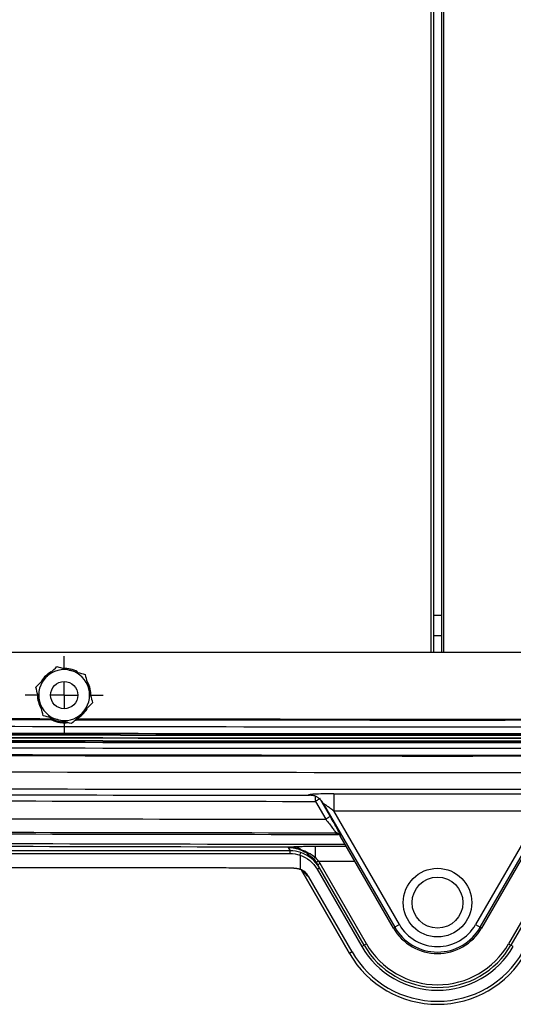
# Model space of a CAD drawing. Header units: inches. Extents: x 2 to 86, y 2 to 66.
# Tile 22 of 36: x 64 to 67.7, y 18.4 to 25.7. Entities that reach past the tile are written whole.
import ezdxf

# ---------------------------------------------------------------- set-up
doc = ezdxf.new("R2010")
doc.units = ezdxf.units.IN
doc.header["$LTSCALE"] = 8
doc.header["$MEASUREMENT"] = 0
doc.linetypes.add('CENTERX2', pattern=[0.8, 0.5, -0.1, 0.1, -0.1])
doc.layers.add('CENTER', color=40, linetype='CENTERX2')

# ---------------------------------------------------------------- blocks, each defined once
blk = doc.blocks.new('SW_CENTERMARKSYMBOL_3')
at = {"layer": 'CENTER', "color": 0}
for p, q in [((0, 0.2), (0, 0.2875)), ((0, 0), (0, 0.1)), ((-0.2, 0), (-0.2875, 0)), ((0, 0), (-0.1, 0)), ((0, 0), (0, -0.1)), ((0, 0), (0.1, 0)), ((0.2, 0), (0.2875, 0)), ((0, -0.2), (0, -0.2875))]:
    blk.add_line(p, q, dxfattribs=at)

msp = doc.modelspace()

# ---------------------------------------------------------------- linework, layer by layer
for p, q in [((67.0816, 21.0009), (67.0816, 31.5954)), ((67.1732, 21.0009), (67.1732, 31.5954)), ((67.097, 31.1899), (67.097, 21.0009)), ((67.1578, 31.1899), (67.1578, 21.0009)), ((67.1578, 21.274), (67.097, 21.274)), ((74.9397, 21.0009), (59.3151, 21.0009)), ((66.2279, 19.9061), (66.3036, 19.7749)), ((66.3382, 19.7949), (66.2705, 19.9122)), ((66.2857, 19.891), (66.8123, 18.979)), ((67.4425, 18.979), (67.9691, 19.891)), ((66.8469, 18.999), (66.3632, 19.8367)), ((67.8916, 19.8367), (67.4079, 18.999)), ((66.3765, 19.6753), (66.3761, 19.6723)), ((66.4107, 19.6523), (66.411, 19.6554)), ((66.8026, 18.9734), (66.4107, 19.6523)), ((67.8441, 19.6523), (67.4522, 18.9734)), ((66.4559, 19.574), (66.2268, 19.5741)), ((66.0267, 19.567), (66.0409, 19.5423)), ((66.1146, 19.5102), (66.1146, 19.4067)), ((66.2582, 19.4165), (66.245, 19.4393)), ((66.2511, 19.4671), (66.5177, 19.467)), ((66.6035, 18.8584), (66.2623, 19.4493)), ((67.9925, 19.4493), (67.6513, 18.8584)), ((66.1246, 19.4005), (66.479, 18.7866)), ((66.4791, 18.7866), (66.1246, 19.4005)), ((66.1409, 19.3845), (66.1322, 19.3959)), ((66.4985, 18.7978), (66.1787, 19.3517)), ((66.2408, 19.4065), (66.5688, 18.8384)), ((66.5861, 18.8484), (66.2582, 19.4165)), ((67.9966, 19.4165), (67.6687, 18.8484)), ((66.8469, 18.999), (66.8123, 18.979)), ((67.4079, 18.999), (67.4425, 18.979)), ((66.8026, 18.9734), (66.8123, 18.979)), ((67.4522, 18.9734), (67.4425, 18.979)), ((66.5688, 18.8384), (66.5861, 18.8484)), ((66.6035, 18.8584), (66.5861, 18.8484)), ((67.6513, 18.8584), (67.6687, 18.8484)), ((67.686, 18.8384), (67.6687, 18.8484)), ((66.479, 18.7866), (66.4791, 18.7866)), ((66.4985, 18.7978), (66.4791, 18.7866))]:
    msp.add_line(p, q)
at = {"flags": 128}
msp.add_lwpolyline([(66.1409, 19.3845), (66.1621, 19.3661), (66.1787, 19.3517)], dxfattribs=at)
for centre, radius in [((64.3774, 20.6884), 0.1), ((67.1274, 19.1609), 0.2525), ((67.1274, 19.1609), 0.1875)]:
    msp.add_circle(centre, radius)
for centre, radius, start, end in [((64.3774, 20.6884), 0.1875, 74.58604, 134.58604), ((64.3774, 20.6884), 0.1969, 60.55116, 92.09565), ((64.3774, 20.6884), 0.1875, 134.58604, 194.58604), ((64.3774, 20.6884), 0.1969, 119.50276, 148.23199), ((64.3774, 20.6884), 0.1875, 14.58604, 74.58604), ((64.3774, 20.6884), 0.1875, 314.58604, 14.58604), ((64.3774, 20.6884), 0.1969, 357.6722, 29.18798), ((64.3774, 20.6884), 0.1969, 179.1795, 210.27248), ((64.3774, 20.6884), 0.1875, 194.58604, 254.58604), ((64.3774, 20.6884), 0.1969, 297.39796, 328.80578), ((67.1274, 1409.2858), 1388.7809, 269.8287142, 269.8826169), ((67.1274, 1409.2858), 1388.7739, 269.8287142, 269.8824506), ((64.3774, 20.6884), 0.2, 240.25079, 271.80119), ((64.3774, 20.6884), 0.1969, 240.98, 269.09888), ((64.3774, 20.6884), 0.1875, 254.58604, 314.58604), ((67.1274, 1409.2858), 1388.7739, 269.8906108, 270.1093892), ((67.1274, 1409.2858), 1388.8307, 269.8287142, 270.1712858), ((67.1274, 1409.2858), 1388.7809, 269.8904444, 270.1095556), ((67.1274, 1409.2858), 1388.9152, 269.8287142, 270.1712857), ((67.1274, 1409.2858), 1388.8905, 269.8287142, 270.1712858), ((67.1274, 1409.2858), 1388.8932, 269.8287142, 270.1712858), ((67.1274, 1409.2858), 1388.9129, 269.8287142, 270.1712858), ((67.1274, 1409.2858), 1388.8806, 269.8287142, 270.1712858), ((67.1274, 1409.2858), 1388.9891, 269.8287142, 270.1712858), ((67.1274, 1409.2858), 1388.9349, 269.8287142, 270.1712858), ((67.1274, 1409.2858), 1388.9376, 269.8287142, 270.1712858), ((67.1274, 1409.2858), 1388.9474, 269.8287142, 270.1712858), ((67.1274, 1409.2858), 1389.0389, 269.8287142, 270.1712858), ((67.1274, 1409.2858), 1389.0458, 269.8287142, 270.1712858), ((67.1274, 1409.2858), 1389.1663, 269.8287142, 270.1712858), ((67.1274, 1409.2858), 1389.38, 269.6430462, 269.9629057), ((67.1274, 1409.2858), 1389.335, 269.6430462, 269.9610667), ((67.1274, 1409.2858), 1389.2911, 269.8287142, 270.1712858), ((67.1274, 1409.2858), 1389.3245, 269.9684877, 270.0315123), ((67.1274, 1409.2858), 1389.5111, 269.6430462, 269.9660322), ((67.1274, 1409.2858), 1389.4494, 269.9684877, 270.0315123), ((67.1274, 1409.2858), 1389.6229, 269.6430462, 269.9699214), ((67.1274, 1409.2858), 1389.6107, 269.6430462, 269.9690376), ((67.1371, 1007.5345), 987.9636, 269.4898578, 269.9388925), ((67.1371, 1007.5345), 987.9437, 269.4898578, 269.9599239), ((67.1274, 19.1609), 0.3239, 210, 330), ((67.1274, 19.1609), 0.375, 210, 330), ((67.1274, 19.1609), 0.3639, 210, 330), ((67.1274, 19.1609), 0.625, 210, 330), ((67.1274, 19.1609), 0.605, 210, 330), ((67.1274, 19.1609), 0.7486, 210, 330), ((67.1274, 19.1609), 0.7262, 210, 330), ((67.1274, 19.1609), 0.645, 210, 330)]:
    msp.add_arc(centre, radius, start, end)
for points, knots in [([(67.097, 21.1277), (67.1071, 21.1277), (67.1274, 21.1278), (67.1477, 21.1277), (67.1578, 21.1277)], [0, 0, 0, 0, 0.499954, 1, 1, 1, 1]), ([(64.2458, 20.822), (64.2582, 20.8342), (64.2703, 20.8462), (64.2955, 20.871), (64.3086, 20.8839), (64.3229, 20.898)], [0, 0, 0, 0, 0.5, 0.5, 1, 1, 1, 1]), ([(64.3229, 20.898), (64.3422, 20.8926), (64.3599, 20.8878), (64.394, 20.8784), (64.4105, 20.8738), (64.4272, 20.8692)], [0, 0, 0, 0, 0.5, 0.5, 1, 1, 1, 1]), ([(64.1687, 20.746), (64.183, 20.7601), (64.196, 20.7729), (64.2213, 20.7978), (64.2334, 20.8098), (64.2458, 20.822)], [0, 0, 0, 0, 0.5, 0.5, 1, 1, 1, 1]), ([(64.4272, 20.8692), (64.444, 20.8646), (64.4604, 20.86), (64.4946, 20.8506), (64.5122, 20.8458), (64.5316, 20.8404)], [0, 0, 0, 0, 0.5, 0.5, 1, 1, 1, 1]), ([(64.5316, 20.8404), (64.5367, 20.821), (64.5413, 20.8033), (64.5502, 20.769), (64.5545, 20.7525), (64.5589, 20.7357)], [0, 0, 0, 0, 0.5, 0.5, 1, 1, 1, 1]), ([(64.1959, 20.6412), (64.1916, 20.658), (64.1873, 20.6746), (64.1784, 20.7088), (64.1737, 20.7266), (64.1687, 20.746)], [0, 0, 0, 0, 0.5, 0.5, 1, 1, 1, 1]), ([(64.5589, 20.7357), (64.5632, 20.7188), (64.5675, 20.7023), (64.5765, 20.6681), (64.5811, 20.6503), (64.5861, 20.6309)], [0, 0, 0, 0, 0.5, 0.5, 1, 1, 1, 1]), ([(64.2232, 20.5365), (64.2182, 20.5559), (64.2135, 20.5736), (64.2046, 20.6079), (64.2003, 20.6244), (64.1959, 20.6412)], [0, 0, 0, 0, 0.5, 0.5, 1, 1, 1, 1]), ([(64.5861, 20.6309), (64.5718, 20.6168), (64.5588, 20.6039), (64.5336, 20.5791), (64.5214, 20.5671), (64.509, 20.5549)], [0, 0, 0, 0, 0.5, 0.5, 1, 1, 1, 1]), ([(64.3276, 20.5077), (64.3108, 20.5123), (64.2944, 20.5168), (64.2602, 20.5263), (64.2426, 20.5311), (64.2232, 20.5365)], [0, 0, 0, 0, 0.5, 0.5, 1, 1, 1, 1]), ([(64.509, 20.5549), (64.4966, 20.5427), (64.4845, 20.5307), (64.4593, 20.5059), (64.4462, 20.493), (64.4319, 20.4789)], [0, 0, 0, 0, 0.5, 0.5, 1, 1, 1, 1]), ([(64.4101, 20.4849), (64.4101, 20.4849), (64.399, 20.4821), (64.375, 20.4816), (64.3412, 20.4845), (64.3155, 20.4917), (64.2993, 20.4982), (64.2903, 20.5026), (64.2851, 20.5056), (64.2827, 20.5073), (64.2824, 20.5077), (64.2822, 20.5078)], [0, 0, 0, 0, 0.0001091, 0.2370826, 0.4739942, 0.6882301, 0.7778765, 0.8570029, 0.9318886, 0.9663088, 1, 1, 1, 1]), ([(64.4319, 20.4789), (64.4126, 20.4842), (64.3949, 20.4891), (64.3608, 20.4985), (64.3443, 20.5031), (64.3276, 20.5077)], [0, 0, 0, 0, 0.5, 0.5, 1, 1, 1, 1]), ([(64.4719, 20.5075), (64.4717, 20.5073), (64.4714, 20.5069), (64.469, 20.5053), (64.4636, 20.5023), (64.4563, 20.4986), (64.4509, 20.4965), (64.4491, 20.4958)], [0, 0, 0, 0, 0.124887, 0.25247, 0.529878, 0.844018, 1, 1, 1, 1]), ([(66.3633, 19.9615), (66.3371, 19.9615), (66.3109, 19.9613), (66.2622, 19.9603), (66.2396, 19.9596), (66.2031, 19.9577), (66.1895, 19.9564), (66.1792, 19.9545), (66.1775, 19.9538), (66.1779, 19.9524), (66.1798, 19.9518), (66.1833, 19.9511)], [0, 0, 0, 0, 0.25, 0.25, 0.5, 0.5, 0.75, 0.75, 0.875, 0.875, 1, 1, 1, 1]), ([(66.2255, 19.946), (66.2226, 19.9465), (66.2168, 19.9476), (66.2082, 19.949), (66.1998, 19.95), (66.1915, 19.9508), (66.186, 19.951), (66.1833, 19.9511)], [0, 0, 0, 0, 0.205088, 0.407606, 0.60758, 0.805035, 1, 1, 1, 1]), ([(66.2319, 19.9438), (66.2342, 19.9428), (66.2405, 19.9402), (66.2545, 19.9292), (66.2714, 19.9126), (66.2811, 19.8979), (66.2859, 19.8907)], [0, 0, 0, 0, 0.166153, 0.462229, 0.735953, 1, 1, 1, 1]), ([(66.3633, 19.9615), (66.3633, 19.9607), (66.3633, 19.9568), (66.3633, 19.9436), (66.3633, 19.9342), (66.3633, 19.9112), (66.3632, 19.8977), (66.3632, 19.8683), (66.3632, 19.8525), (66.3632, 19.8367)], [0, 0, 0, 0, 0.25, 0.25, 0.5, 0.5, 0.75, 0.75, 1, 1, 1, 1]), ([(66.2625, 19.9261), (66.262, 19.9258), (66.2581, 19.9236), (66.2454, 19.9162), (66.2367, 19.9112), (66.2279, 19.9061)], [0, 0, 0, 0, 0.5, 0.5, 1, 1, 1, 1]), ([(66.2857, 19.891), (66.2856, 19.8918), (66.2879, 19.8906), (66.2963, 19.8854), (66.3025, 19.8813), (66.3172, 19.8708), (66.3258, 19.8646), (66.3439, 19.8513), (66.3535, 19.844), (66.3632, 19.8367)], [0, 0, 0, 0, 0.25, 0.25, 0.5, 0.5, 0.75, 0.75, 1, 1, 1, 1]), ([(66.3382, 19.7949), (66.3378, 19.7946), (66.3338, 19.7924), (66.3211, 19.785), (66.3124, 19.78), (66.3036, 19.7749)], [0, 0, 0, 0, 0.5, 0.5, 1, 1, 1, 1]), ([(66.411, 19.6554), (66.4112, 19.657), (66.4091, 19.6626), (66.4013, 19.6795), (66.3956, 19.6908), (66.3752, 19.7298), (66.3568, 19.7627), (66.3382, 19.7949)], [0, 0, 0, 0, 0.25, 0.25, 0.5, 0.5, 1, 1, 1, 1]), ([(66.3036, 19.7749), (66.3222, 19.752), (66.3406, 19.7284), (66.361, 19.7005), (66.3667, 19.6925), (66.3745, 19.6804), (66.3766, 19.6764), (66.3765, 19.6753)], [0, 0, 0, 0, 0.5, 0.5, 0.75, 0.75, 1, 1, 1, 1]), ([(66.3761, 19.6723), (66.3774, 19.6723), (66.38, 19.6722), (66.3839, 19.6716), (66.3878, 19.6706), (66.3917, 19.6692), (66.3954, 19.6674), (66.399, 19.6652), (66.4024, 19.6625), (66.4055, 19.6595), (66.4083, 19.6561), (66.4099, 19.6536), (66.4107, 19.6523)], [0, 0, 0, 0, 0.093015, 0.187571, 0.283675, 0.381314, 0.480476, 0.581192, 0.683508, 0.787427, 0.892925, 1, 1, 1, 1]), ([(66.2268, 19.5741), (66.2, 19.5741), (66.173, 19.5736), (66.1371, 19.5726), (66.1258, 19.5723), (66.1043, 19.5718), (66.0939, 19.5715), (66.0834, 19.5715)], [0, 0, 0, 0, 0.5, 0.5, 0.75, 0.75, 1, 1, 1, 1]), ([(66.2268, 19.5741), (66.2268, 19.5653), (66.2268, 19.5536), (66.2267, 19.526), (66.2267, 19.5102), (66.2267, 19.4936)], [0, 0, 0, 0, 0.5, 0.5, 1, 1, 1, 1]), ([(66.2623, 19.4493), (66.2578, 19.4467), (66.2533, 19.4441), (66.2469, 19.4404), (66.245, 19.4393), (66.245, 19.4393)], [0, 0, 0, 0, 0.5, 0.5, 1, 1, 1, 1]), ([(66.0691, 19.4152), (66.0199, 19.4153), (65.9216, 19.4154), (65.7742, 19.4155), (65.6268, 19.4156), (65.4795, 19.4157), (65.3321, 19.4158), (65.1848, 19.4159), (65.0375, 19.4159), (64.8902, 19.416), (64.7429, 19.416), (64.5956, 19.416), (64.4484, 19.4161), (64.3012, 19.4161), (64.154, 19.416), (64.0068, 19.416), (63.8597, 19.416), (63.7125, 19.4159), (63.5654, 19.4158), (63.4183, 19.4158), (63.2713, 19.4157), (63.1242, 19.4155), (62.9772, 19.4154), (62.8301, 19.4153), (62.6831, 19.4151), (62.5362, 19.415), (62.3892, 19.4148), (62.2423, 19.4146), (62.0954, 19.4144), (61.9485, 19.4142), (61.8016, 19.414), (61.6547, 19.4137), (61.5079, 19.4135), (61.361, 19.4132), (61.2142, 19.4129), (61.0675, 19.4126), (60.9696, 19.4124), (60.9207, 19.4123)], [0, 0, 0, 0, 0.028592, 0.05718, 0.085765, 0.114347, 0.142925, 0.171502, 0.200075, 0.228646, 0.257216, 0.285783, 0.314349, 0.342913, 0.371477, 0.400039, 0.4286, 0.457161, 0.485722, 0.514282, 0.542843, 0.571404, 0.599965, 0.628527, 0.65709, 0.685654, 0.71422, 0.742787, 0.771356, 0.799927, 0.828501, 0.857076, 0.885655, 0.914236, 0.942821, 0.971409, 1, 1, 1, 1]), ([(66.0691, 19.4152), (66.0712, 19.4152), (66.0756, 19.4151), (66.0822, 19.4146), (66.0887, 19.4137), (66.0953, 19.4125), (66.1017, 19.4109), (66.1082, 19.409), (66.1125, 19.4074), (66.1146, 19.4067)], [0, 0, 0, 0, 0.141226, 0.282343, 0.423747, 0.565832, 0.708985, 0.853585, 1, 1, 1, 1]), ([(66.1787, 19.3517), (66.1715, 19.3641), (66.1622, 19.3753), (66.1405, 19.394), (66.128, 19.4014), (66.1146, 19.4066)], [0, 0, 0, 0, 0.5, 0.5, 1, 1, 1, 1])]:
    msp.add_open_spline(points, degree=3, knots=knots)
for points in [[(64.2822, 20.5078), (64.2808, 20.5102), (64.2794, 20.5125), (64.2782, 20.5148)], [(64.476, 20.5144), (64.4747, 20.5121), (64.4733, 20.5098), (64.4719, 20.5075)], [(66.2255, 19.946), (66.2257, 19.9419), (66.2264, 19.9296), (66.2274, 19.9139), (66.2279, 19.9061)], [(66.411, 19.6554), (66.4075, 19.6614), (66.3973, 19.6715), (66.3834, 19.6753), (66.3765, 19.6753)], [(66.0834, 19.5715), (66.0634, 19.5701), (66.0448, 19.5685), (66.0267, 19.567)], [(66.0834, 19.5715), (66.0973, 19.5699), (66.1113, 19.5623), (66.1232, 19.5497)], [(66.0409, 19.5423), (64.3309, 19.544), (62.621, 19.5431), (60.9189, 19.5394)], [(60.9207, 19.5194), (62.6222, 19.5231), (64.3315, 19.5241), (66.0409, 19.5224)], [(66.1232, 19.5497), (66.0922, 19.5611), (66.0593, 19.5671), (66.0267, 19.567)], [(66.0267, 19.567), (66.0593, 19.5668), (66.0919, 19.5602), (66.122, 19.5477)], [(66.0409, 19.5224), (66.0409, 19.5273), (66.0409, 19.5372), (66.0409, 19.5419), (66.0409, 19.5423)], [(66.121, 19.5291), (66.0953, 19.5378), (66.0681, 19.5423), (66.0409, 19.5423)], [(66.0409, 19.5224), (66.0659, 19.5224), (66.0909, 19.5182), (66.1146, 19.5102)], [(66.1146, 19.5102), (66.1162, 19.5149), (66.1194, 19.5244), (66.1209, 19.5288), (66.121, 19.5291)], [(66.1146, 19.5102), (66.1673, 19.4923), (66.213, 19.4547), (66.2408, 19.4065)], [(66.2582, 19.4165), (66.2279, 19.4689), (66.1783, 19.5097), (66.121, 19.5291)], [(66.1232, 19.5497), (66.1226, 19.5485), (66.1222, 19.5478), (66.122, 19.5477)], [(66.122, 19.5477), (66.1392, 19.5406), (66.1718, 19.5225), (66.1996, 19.4979), (66.212, 19.4843)], [(66.2267, 19.4936), (66.2103, 19.5062), (66.176, 19.5273), (66.141, 19.5432), (66.1232, 19.5497)], [(66.212, 19.4843), (66.2126, 19.4838), (66.2163, 19.4852), (66.2232, 19.4905), (66.2267, 19.4936)], [(66.212, 19.4843), (66.2201, 19.4754), (66.2277, 19.4659), (66.2346, 19.4558)], [(66.2511, 19.4671), (66.2437, 19.4765), (66.2355, 19.4853), (66.2267, 19.4936)], [(66.2511, 19.4671), (66.2468, 19.4642), (66.2382, 19.4583), (66.2346, 19.4558), (66.2346, 19.4558)], [(66.2346, 19.4558), (66.2383, 19.4504), (66.2418, 19.4449), (66.245, 19.4393)], [(66.2623, 19.4493), (66.2588, 19.4554), (66.2551, 19.4613), (66.2511, 19.4671)], [(66.2408, 19.4065), (66.2454, 19.4091), (66.2544, 19.4144), (66.2582, 19.4165), (66.2582, 19.4165)]]:
    msp.add_open_spline(points, degree=3)

# ---------------------------------------------------------------- block references
at = {"layer": 'CENTER'}
msp.add_blockref('SW_CENTERMARKSYMBOL_3', (64.3774, 20.6884), dxfattribs=at)

doc.saveas('drawing.dxf')
